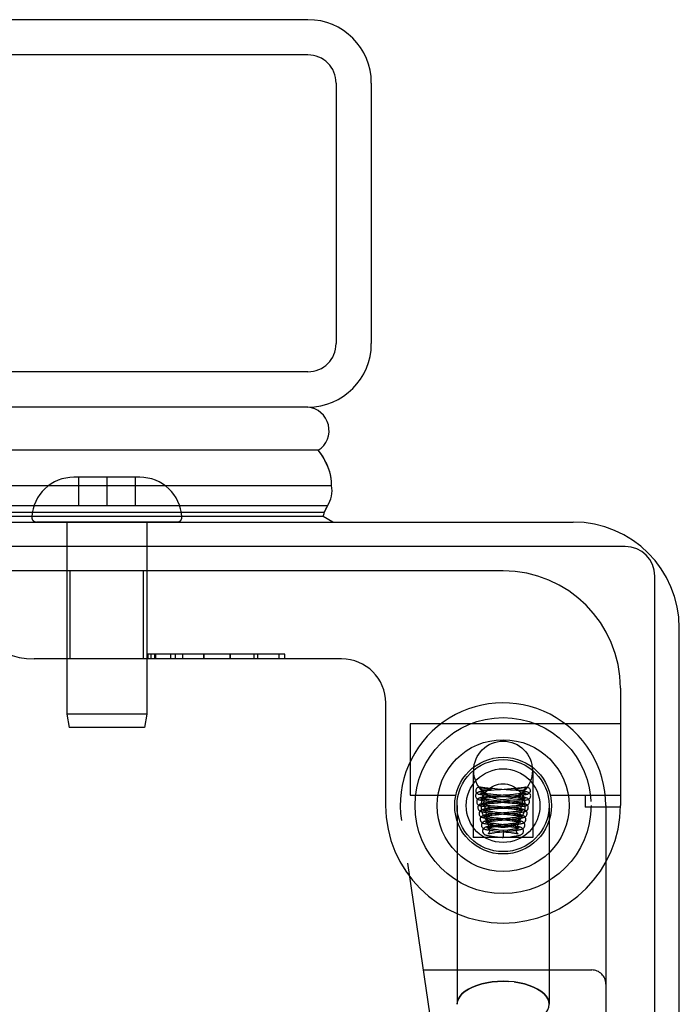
# Model space of a CAD drawing. Header units: inches. Extents: x 0 to 212, y 0 to 138.
# Tile 36 of 256: x 93.73 to 95.13, y 20.92 to 23.01. Entities that reach past the tile are written whole.
import ezdxf

# ---------------------------------------------------------------- set-up
doc = ezdxf.new("R2010")
doc.units = ezdxf.units.IN
doc.header["$LTSCALE"] = 11.6875
doc.header["$MEASUREMENT"] = 0
doc.linetypes.add('HIDDEN', pattern=[0.2, 0.1, -0.1])
doc.layers.get('0').update_dxf_attribs({"linetype": 'CONTINUOUS'})
doc.layers.add('RIGHTHAND_DOOR_ASSEMBLY', color=7, linetype='CONTINUOUS')

msp = doc.modelspace()

# ---------------------------------------------------------------- linework, layer by layer
at = {"color": 3, "linetype": 'Continuous'}
for p, q in [((93.4357, 21.944), (94.9077, 21.944)), ((95.1337, 10.17), (95.1337, 21.718))]:
    msp.add_line(p, q, dxfattribs=at)
at = {"color": 7, "linetype": 'Continuous'}
for p, q in [((95.0187, 21.892), (93.4299, 21.892)), ((95.0817, 10.059), (95.0817, 21.829))]:
    msp.add_line(p, q, dxfattribs=at)
at = {"color": 3, "linetype": 'Continuous'}
msp.add_arc((94.9077, 21.718), 0.226, 0, 90, dxfattribs=at)
at = {"color": 7, "linetype": 'Continuous'}
msp.add_arc((95.0187, 21.829), 0.063, 0, 90, dxfattribs=at)
at = {"layer": 'RIGHTHAND_DOOR_ASSEMBLY', "color": 3, "linetype": 'Continuous'}
for p, q in [((94.3429, 23.014), (65.8004, 23.014)), ((94.4779, 22.879), (94.4779, 22.324)), ((94.3429, 22.189), (65.8004, 22.189))]:
    msp.add_line(p, q, dxfattribs=at)
at = {"layer": 'RIGHTHAND_DOOR_ASSEMBLY', "color": 8, "linetype": 'HIDDEN'}
for p, q in [((94.3429, 22.939), (65.8004, 22.939)), ((94.4029, 22.879), (94.4029, 22.324)), ((94.3429, 22.264), (65.8004, 22.264)), ((93.9147, 22.0395), (93.8447, 22.0395)), ((93.8547, 22.0395), (93.8547, 21.9795)), ((93.9847, 22.0395), (93.9147, 22.0395)), ((93.9147, 22.0395), (93.9147, 21.9795)), ((93.9747, 22.0395), (93.9747, 21.9795)), ((93.8547, 21.9795), (93.9747, 21.9795)), ((94.0645, 21.944), (93.7648, 21.944)), ((93.8297, 21.944), (93.8297, 21.5348)), ((93.9997, 21.944), (93.9997, 21.5348)), ((94.7584, 21.84), (93.6322, 21.84)), ((93.8367, 21.6525), (93.8367, 21.84)), ((93.9927, 21.6525), (93.9927, 21.84)), ((94.4147, 21.6525), (93.7597, 21.6525)), ((94.294, 21.6625), (94.0019, 21.6625)), ((94.0019, 21.6625), (94.0019, 21.6525)), ((94.0022, 21.6525), (94.0022, 21.6625)), ((94.0094, 21.6525), (94.0094, 21.6625)), ((94.0166, 21.6525), (94.0166, 21.6625)), ((94.0191, 21.6525), (94.0191, 21.6625)), ((94.051, 21.6525), (94.051, 21.6625)), ((94.0605, 21.6625), (94.0605, 21.6525)), ((94.0765, 21.6525), (94.0765, 21.6625)), ((94.121, 21.6525), (94.121, 21.6625)), ((94.121, 21.6625), (94.121, 21.6525)), ((94.1772, 21.6525), (94.1772, 21.6625)), ((94.1773, 21.6625), (94.1773, 21.6525)), ((94.1774, 21.6625), (94.1774, 21.6525)), ((94.2284, 21.6525), (94.2284, 21.6625)), ((94.2356, 21.6625), (94.2356, 21.6525)), ((94.282, 21.6525), (94.282, 21.6625)), ((94.294, 21.6525), (94.294, 21.6625)), ((95.0084, 21.59), (95.0084, 21.34)), ((94.5084, 21.5587), (94.5084, 21.34)), ((93.9997, 21.5348), (93.8297, 21.5348)), ((93.8297, 21.5348), (93.8347, 21.5065)), ((93.9997, 21.5348), (93.9947, 21.5065)), ((93.9947, 21.5065), (93.8347, 21.5065)), ((95.0084, 21.514), (94.5604, 21.514)), ((94.5604, 21.514), (94.5604, 21.362)), ((94.6949, 21.4149), (94.6949, 21.272)), ((94.8219, 21.4149), (94.8219, 21.272)), ((94.7097, 21.3791), (94.7093, 21.3792)), ((94.7147, 21.372), (94.7146, 21.3727)), ((94.7159, 21.3778), (94.7177, 21.3775)), ((94.7186, 21.3727), (94.7176, 21.3727)), ((94.7177, 21.3775), (94.7204, 21.3771)), ((94.7197, 21.3727), (94.7186, 21.3727)), ((94.7207, 21.3727), (94.7197, 21.3727)), ((94.7204, 21.3771), (94.7209, 21.377)), ((94.7217, 21.3727), (94.7207, 21.3727)), ((94.7209, 21.377), (94.7241, 21.3764)), ((94.7226, 21.3727), (94.7217, 21.3727)), ((94.7235, 21.3728), (94.7226, 21.3727)), ((94.7244, 21.3728), (94.7235, 21.3728)), ((94.7241, 21.3764), (94.7252, 21.3762)), ((94.7251, 21.3728), (94.7244, 21.3728)), ((94.7259, 21.3729), (94.7251, 21.3728)), ((94.7252, 21.3762), (94.7263, 21.3761)), ((94.7265, 21.3729), (94.7259, 21.3729)), ((94.7263, 21.3761), (94.727, 21.3759)), ((94.7271, 21.3729), (94.7265, 21.3729)), ((94.727, 21.3759), (94.7276, 21.3758)), ((94.7277, 21.373), (94.7271, 21.3729)), ((94.7282, 21.373), (94.7277, 21.373)), ((94.7333, 21.3724), (94.7278, 21.3719)), ((94.7287, 21.373), (94.7282, 21.373)), ((94.7291, 21.3731), (94.7287, 21.373)), ((94.7295, 21.3731), (94.7291, 21.3731)), ((94.7298, 21.3732), (94.7295, 21.3731)), ((94.7394, 21.373), (94.7333, 21.3724)), ((94.7467, 21.3753), (94.7359, 21.3762)), ((94.753, 21.374), (94.7394, 21.373)), ((94.7745, 21.3732), (94.7467, 21.3753)), ((94.7753, 21.3757), (94.753, 21.374)), ((94.7805, 21.3727), (94.7745, 21.3732)), ((94.7828, 21.3763), (94.7753, 21.3757)), ((94.7861, 21.3722), (94.7805, 21.3727)), ((94.79, 21.377), (94.7828, 21.3763)), ((94.7874, 21.3731), (94.7877, 21.3731)), ((94.7877, 21.3731), (94.7882, 21.373)), ((94.7889, 21.3757), (94.7882, 21.3756)), ((94.7882, 21.373), (94.7886, 21.373)), ((94.7886, 21.373), (94.7891, 21.373)), ((94.7895, 21.3759), (94.7889, 21.3757)), ((94.7891, 21.373), (94.7897, 21.3729)), ((94.7902, 21.376), (94.7895, 21.3759)), ((94.7897, 21.3729), (94.7903, 21.3729)), ((94.7913, 21.3762), (94.7902, 21.376)), ((94.7903, 21.3729), (94.791, 21.3729)), ((94.791, 21.3729), (94.7917, 21.3728)), ((94.7924, 21.3764), (94.7913, 21.3762)), ((94.7945, 21.3767), (94.7924, 21.3764)), ((94.7929, 21.3728), (94.7938, 21.3727)), ((94.7938, 21.3727), (94.7947, 21.3727)), ((94.7986, 21.3774), (94.7945, 21.3767)), ((94.7947, 21.3727), (94.7957, 21.3727)), ((94.7957, 21.3727), (94.7967, 21.3727)), ((94.7967, 21.3727), (94.7977, 21.3727)), ((94.7977, 21.3727), (94.7987, 21.3727)), ((94.8004, 21.3777), (94.7986, 21.3774)), ((94.7987, 21.3727), (94.7998, 21.3727)), ((94.7998, 21.3727), (94.8008, 21.3727)), ((94.8016, 21.3779), (94.8004, 21.3777)), ((94.8028, 21.3782), (94.8016, 21.3779)), ((94.8022, 21.372), (94.8022, 21.3727)), ((94.8071, 21.3791), (94.8076, 21.3792)), ((94.5604, 21.362), (94.6578, 21.362)), ((94.7287, 21.3495), (94.7338, 21.349)), ((94.7344, 21.3599), (94.7288, 21.3594)), ((94.7307, 21.3573), (94.7353, 21.3577)), ((94.7318, 21.3616), (94.7381, 21.3611)), ((94.7373, 21.3637), (94.7325, 21.3641)), ((94.7377, 21.3512), (94.7331, 21.3517)), ((94.7338, 21.349), (94.7394, 21.3485)), ((94.7404, 21.3605), (94.7344, 21.3599)), ((94.7353, 21.3577), (94.7429, 21.3583)), ((94.7452, 21.363), (94.7373, 21.3637)), ((94.7453, 21.3505), (94.7377, 21.3512)), ((94.7381, 21.3611), (94.7687, 21.3587)), ((94.7528, 21.3615), (94.7404, 21.3605)), ((94.7499, 21.3487), (94.7405, 21.3479)), ((94.7429, 21.3583), (94.7543, 21.3592)), ((94.7725, 21.3608), (94.7452, 21.363)), ((94.7721, 21.3483), (94.7453, 21.3505)), ((94.7687, 21.3587), (94.7769, 21.3581)), ((94.7787, 21.3603), (94.7725, 21.3608)), ((94.7726, 21.3481), (94.7812, 21.3489)), ((94.7805, 21.3637), (94.773, 21.3631)), ((94.7806, 21.3514), (94.7732, 21.3507)), ((94.7759, 21.3608), (94.785, 21.3616)), ((94.7769, 21.3581), (94.7819, 21.3576)), ((94.7851, 21.3642), (94.7805, 21.3637)), ((94.7851, 21.3518), (94.7806, 21.3514)), ((94.7812, 21.3489), (94.7864, 21.3493)), ((94.7819, 21.3576), (94.7865, 21.3572)), ((94.785, 21.3616), (94.7908, 21.3621)), ((94.7892, 21.3522), (94.7851, 21.3518)), ((94.859, 21.362), (95.0084, 21.362)), ((94.9334, 21.362), (94.9334, 21.337)), ((94.6604, 21.34), (94.6604, 20.9168)), ((94.7293, 21.3445), (94.7339, 21.3449)), ((94.7316, 21.3321), (94.7357, 21.3325)), ((94.7339, 21.3449), (94.7391, 21.3454)), ((94.7404, 21.3353), (94.7346, 21.3347)), ((94.7351, 21.3365), (94.7412, 21.336)), ((94.7404, 21.3386), (94.7356, 21.339)), ((94.7357, 21.3325), (94.7403, 21.3329)), ((94.7391, 21.3454), (94.7477, 21.3461)), ((94.7394, 21.3485), (94.7684, 21.3462)), ((94.7403, 21.3329), (94.7478, 21.3336)), ((94.7483, 21.3378), (94.7404, 21.3386)), ((94.7466, 21.3359), (94.7404, 21.3353)), ((94.7412, 21.336), (94.769, 21.3336)), ((94.7478, 21.3336), (94.7706, 21.3355)), ((94.7728, 21.3356), (94.7483, 21.3378)), ((94.7684, 21.3462), (94.7776, 21.3454)), ((94.769, 21.3336), (94.7771, 21.3329)), ((94.7706, 21.3355), (94.7794, 21.3363)), ((94.7783, 21.3477), (94.7721, 21.3483)), ((94.7774, 21.3387), (94.7725, 21.3382)), ((94.7771, 21.3329), (94.7819, 21.3324)), ((94.782, 21.3391), (94.7774, 21.3387)), ((94.7776, 21.3454), (94.7831, 21.3449)), ((94.7861, 21.3396), (94.782, 21.3391)), ((94.8564, 21.34), (94.8564, 20.9168)), ((95.0084, 21.337), (94.9334, 21.337)), ((94.9772, 21.34), (94.9772, 19.6231)), ((94.7252, 20.0613), (94.542, 21.3082)), ((94.7342, 21.3197), (94.7388, 21.3202)), ((94.7361, 21.324), (94.7413, 21.3235)), ((94.7408, 21.3261), (94.7364, 21.3266)), ((94.7426, 21.3229), (94.7372, 21.3223)), ((94.7373, 21.3074), (94.7421, 21.3079)), ((94.7388, 21.3202), (94.7437, 21.3207)), ((94.7432, 21.3135), (94.7389, 21.3139)), ((94.7445, 21.3105), (94.7391, 21.3099)), ((94.7456, 21.3256), (94.7408, 21.3261)), ((94.7413, 21.3235), (94.768, 21.3211)), ((94.7418, 21.3111), (94.7667, 21.3087)), ((94.7421, 21.3079), (94.7475, 21.3084)), ((94.7511, 21.3237), (94.7426, 21.3229)), ((94.748, 21.313), (94.7432, 21.3135)), ((94.7437, 21.3207), (94.7492, 21.3212)), ((94.7528, 21.3114), (94.7445, 21.3105)), ((94.7708, 21.3233), (94.7456, 21.3256)), ((94.7475, 21.3084), (94.7721, 21.3108)), ((94.7694, 21.3108), (94.748, 21.313)), ((94.766, 21.3127), (94.7528, 21.3114)), ((94.7731, 21.3134), (94.766, 21.3127)), ((94.7667, 21.3087), (94.7725, 21.3081)), ((94.7751, 21.326), (94.7676, 21.3253)), ((94.768, 21.3211), (94.7751, 21.3205)), ((94.7721, 21.3108), (94.7779, 21.3114)), ((94.7774, 21.3139), (94.7731, 21.3134)), ((94.7796, 21.3265), (94.7751, 21.326)), ((94.7751, 21.3205), (94.7795, 21.32)), ((94.7814, 21.3143), (94.7774, 21.3139)), ((94.7779, 21.3114), (94.7832, 21.3119)), ((94.7837, 21.3269), (94.7796, 21.3265)), ((94.7818, 21.3241), (94.787, 21.3247)), ((94.7382, 21.2948), (94.742, 21.2953)), ((94.7477, 21.2983), (94.742, 21.2976)), ((94.742, 21.2953), (94.7462, 21.2957)), ((94.7437, 21.2985), (94.7669, 21.2961)), ((94.7492, 21.3004), (94.7439, 21.301)), ((94.7451, 21.2859), (94.7651, 21.2838)), ((94.7462, 21.2957), (94.753, 21.2965)), ((94.7672, 21.2985), (94.7492, 21.3004)), ((94.7685, 21.2881), (94.7584, 21.2869)), ((94.7584, 21.2869), (94.7584, 21.272)), ((94.7727, 21.301), (94.7649, 21.3001)), ((94.7669, 21.2961), (94.7719, 21.2956)), ((94.7681, 21.298), (94.776, 21.2988)), ((94.7728, 21.2886), (94.7685, 21.2881)), ((94.7721, 21.286), (94.7775, 21.2866)), ((94.7773, 21.3015), (94.7727, 21.301)), ((94.7768, 21.2891), (94.7728, 21.2886)), ((94.776, 21.2988), (94.781, 21.2993)), ((94.8219, 21.272), (94.6949, 21.272)), ((94.7418, 21.2826), (94.7462, 21.2832)), ((94.7462, 21.2832), (94.7509, 21.2837)), ((94.7563, 21.2722), (94.7584, 21.272)), ((94.7584, 21.272), (94.7678, 21.2731)), ((94.7651, 21.2838), (94.7702, 21.2832)), ((94.7678, 21.2731), (94.7741, 21.2738)), ((94.5888, 20.99), (94.9472, 20.99)), ((94.7584, 20.9658), (94.7702, 20.9655))]:
    msp.add_line(p, q, dxfattribs=at)
at = {"layer": 'RIGHTHAND_DOOR_ASSEMBLY', "color": 7, "linetype": 'Continuous'}
for p, q in [((94.3649, 22.0969), (80.0737, 22.0969)), ((80.0737, 22.0217), (94.3933, 22.0217)), ((94.3844, 21.9783), (80.0737, 21.9783)), ((94.3826, 21.9744), (94.3844, 21.9783)), ((94.3776, 21.9646), (80.0737, 21.9646)), ((94.3776, 21.9646), (94.3794, 21.968)), ((94.3794, 21.968), (94.3812, 21.9714)), ((94.3812, 21.9714), (94.3826, 21.9744)), ((94.3752, 21.9559), (80.0737, 21.9559)), ((94.396, 21.9439), (94.3752, 21.9559))]:
    msp.add_line(p, q, dxfattribs=at)
msp.add_lwpolyline([(94.3933, 22.0217), (94.393, 22.0295), (94.3921, 22.0373), (94.3907, 22.045), (94.3886, 22.0527), (94.3861, 22.0603), (94.3829, 22.0679), (94.3792, 22.0753), (94.375, 22.0826), (94.3702, 22.0898), (94.3649, 22.0969)], dxfattribs=at)
at = {"layer": 'RIGHTHAND_DOOR_ASSEMBLY', "color": 8, "linetype": 'HIDDEN'}
for points in [[(94.7278, 21.3719), (94.7252, 21.3717), (94.7228, 21.3714), (94.7205, 21.3712), (94.7184, 21.371), (94.7165, 21.3707), (94.7147, 21.3705), (94.713, 21.3702), (94.7115, 21.37), (94.7101, 21.3697), (94.7089, 21.3695), (94.7077, 21.3692), (94.7067, 21.3689), (94.7057, 21.3686), (94.7046, 21.3682), (94.7035, 21.3676), (94.7024, 21.3667), (94.7013, 21.3655), (94.7004, 21.364), (94.6998, 21.3623), (94.6997, 21.3608)], [(94.7093, 21.3792), (94.7081, 21.3794), (94.7064, 21.3793), (94.7048, 21.3789), (94.7034, 21.378), (94.7021, 21.3768), (94.7012, 21.3754), (94.7006, 21.3738), (94.7004, 21.372)], [(94.7004, 21.372), (94.7007, 21.37), (94.7014, 21.3682), (94.7025, 21.3667), (94.704, 21.3655), (94.7057, 21.3647), (94.706, 21.3647)], [(94.706, 21.3647), (94.7075, 21.3645), (94.7094, 21.3647), (94.7111, 21.3655), (94.7126, 21.3667), (94.7137, 21.3682), (94.7144, 21.37), (94.7147, 21.372)], [(94.7359, 21.3762), (94.729, 21.3768), (94.7257, 21.3771), (94.7226, 21.3774), (94.7196, 21.3777), (94.7169, 21.378), (94.7143, 21.3784), (94.7121, 21.3787), (94.7103, 21.379), (94.7093, 21.3792)], [(94.7097, 21.3791), (94.7103, 21.3789), (94.7109, 21.3788), (94.7115, 21.3787), (94.7122, 21.3785), (94.7128, 21.3784), (94.7134, 21.3783), (94.714, 21.3782), (94.7146, 21.3781), (94.7159, 21.3778)], [(94.7097, 21.3791), (94.7109, 21.3774), (94.7121, 21.3758), (94.7133, 21.3742), (94.7146, 21.3727)], [(94.7176, 21.3727), (94.7166, 21.3727), (94.7161, 21.3727), (94.7156, 21.3727), (94.7151, 21.3727), (94.7146, 21.3727)], [(94.7276, 21.3758), (94.7283, 21.3757), (94.7286, 21.3756), (94.7289, 21.3755), (94.7292, 21.3755), (94.7295, 21.3754), (94.7298, 21.3753), (94.7301, 21.3753), (94.7304, 21.3752), (94.7307, 21.3751), (94.731, 21.3751), (94.7312, 21.375), (94.7315, 21.3749), (94.7317, 21.3748), (94.732, 21.3748), (94.7322, 21.3747), (94.7324, 21.3746), (94.7326, 21.3745), (94.7328, 21.3744), (94.733, 21.3743), (94.7331, 21.3741), (94.7331, 21.374), (94.733, 21.3739), (94.7328, 21.3738), (94.7327, 21.3737), (94.7325, 21.3736), (94.7324, 21.3736), (94.7322, 21.3735), (94.732, 21.3735), (94.7319, 21.3735), (94.7317, 21.3734), (94.7316, 21.3734), (94.7315, 21.3734), (94.7313, 21.3734), (94.7312, 21.3733), (94.731, 21.3733), (94.7309, 21.3733), (94.7308, 21.3733), (94.7306, 21.3732), (94.7305, 21.3732), (94.7303, 21.3732), (94.7301, 21.3732), (94.73, 21.3732), (94.7298, 21.3732)], [(94.7882, 21.3756), (94.7879, 21.3755), (94.7876, 21.3755), (94.7873, 21.3754), (94.787, 21.3753), (94.7867, 21.3753), (94.7864, 21.3752), (94.7861, 21.3751), (94.7859, 21.3751), (94.7856, 21.375), (94.7853, 21.3749), (94.7851, 21.3748), (94.7849, 21.3748), (94.7846, 21.3747), (94.7844, 21.3746), (94.7842, 21.3745), (94.784, 21.3744), (94.7838, 21.3743), (94.7838, 21.3741), (94.7838, 21.374), (94.7839, 21.3739), (94.784, 21.3738), (94.7842, 21.3737), (94.7843, 21.3736), (94.7845, 21.3736), (94.7846, 21.3735), (94.7848, 21.3735), (94.7849, 21.3735), (94.7851, 21.3734), (94.7852, 21.3734), (94.7854, 21.3734), (94.7855, 21.3734), (94.7857, 21.3733), (94.7858, 21.3733), (94.7859, 21.3733), (94.7861, 21.3733), (94.7862, 21.3732), (94.7864, 21.3732), (94.7865, 21.3732), (94.7867, 21.3732), (94.7868, 21.3732), (94.787, 21.3732), (94.7874, 21.3731)], [(94.8172, 21.3608), (94.817, 21.3622), (94.8165, 21.3639), (94.8156, 21.3654), (94.8145, 21.3667), (94.8134, 21.3675), (94.8123, 21.3681), (94.8113, 21.3685), (94.8103, 21.3689), (94.8093, 21.3692), (94.8083, 21.3694), (94.8071, 21.3697), (94.8059, 21.3699), (94.8045, 21.3701), (94.803, 21.3704), (94.8014, 21.3706), (94.7996, 21.3708), (94.7977, 21.371), (94.7957, 21.3713), (94.7935, 21.3715), (94.7912, 21.3717), (94.7861, 21.3722)], [(94.8076, 21.3792), (94.8065, 21.379), (94.8046, 21.3787), (94.8023, 21.3783), (94.7996, 21.378), (94.7966, 21.3776), (94.7934, 21.3773), (94.79, 21.377)], [(94.7917, 21.3728), (94.7921, 21.3728), (94.7929, 21.3728)], [(94.8008, 21.3727), (94.8013, 21.3727), (94.8017, 21.3727), (94.8022, 21.3727)], [(94.8071, 21.3791), (94.8059, 21.3774), (94.8047, 21.3758), (94.8035, 21.3742), (94.8022, 21.3727)], [(94.8109, 21.3647), (94.8093, 21.3645), (94.8075, 21.3647), (94.8057, 21.3655), (94.8043, 21.3667), (94.8031, 21.3682), (94.8025, 21.37), (94.8022, 21.372)], [(94.8071, 21.3791), (94.8065, 21.3789), (94.8059, 21.3788), (94.8053, 21.3787), (94.8047, 21.3785), (94.8041, 21.3784), (94.8034, 21.3783), (94.8028, 21.3782)], [(94.8076, 21.3792), (94.8088, 21.3794), (94.8104, 21.3793), (94.812, 21.3789), (94.8135, 21.378), (94.8147, 21.3768), (94.8156, 21.3754), (94.8162, 21.3738), (94.8164, 21.372)], [(94.8164, 21.372), (94.8161, 21.37), (94.8155, 21.3682), (94.8143, 21.3667), (94.8129, 21.3655), (94.8111, 21.3647), (94.8109, 21.3647)], [(94.6997, 21.3608), (94.6997, 21.3598), (94.7002, 21.3579), (94.7011, 21.3563), (94.7022, 21.355), (94.7033, 21.3542), (94.7043, 21.3535), (94.7052, 21.3531), (94.7062, 21.3528), (94.7071, 21.3525), (94.7082, 21.3522), (94.7093, 21.352), (94.7105, 21.3517), (94.7118, 21.3515), (94.7132, 21.3513), (94.7147, 21.3511), (94.7163, 21.3508), (94.7181, 21.3506), (94.7199, 21.3504), (94.7219, 21.3502), (94.7241, 21.3499), (94.7287, 21.3495)], [(94.7288, 21.3594), (94.7262, 21.3591), (94.7238, 21.3589), (94.7215, 21.3586), (94.7194, 21.3583), (94.7175, 21.3581), (94.7157, 21.3578), (94.7141, 21.3576), (94.7127, 21.3573), (94.7114, 21.357), (94.7103, 21.3568), (94.7092, 21.3565), (94.7081, 21.3561), (94.7071, 21.3557), (94.706, 21.3551), (94.7049, 21.3542), (94.7038, 21.353), (94.7029, 21.3515), (94.7023, 21.3497), (94.7022, 21.3483)], [(94.706, 21.3647), (94.7066, 21.3645), (94.7085, 21.3642), (94.7105, 21.3639), (94.7126, 21.3635), (94.715, 21.3632), (94.7175, 21.363), (94.7202, 21.3627), (94.7229, 21.3624), (94.7258, 21.3621), (94.7318, 21.3616)], [(94.7113, 21.3668), (94.7111, 21.3669), (94.711, 21.3669), (94.7111, 21.3669), (94.7114, 21.3667), (94.7119, 21.3663), (94.7127, 21.3656), (94.7135, 21.3646), (94.7142, 21.3632), (94.7146, 21.3616), (94.7147, 21.3608)], [(94.7147, 21.3608), (94.7145, 21.3595), (94.7141, 21.358), (94.7133, 21.3567), (94.7125, 21.3557), (94.7118, 21.3551), (94.7112, 21.3548), (94.711, 21.3546), (94.711, 21.3546)], [(94.711, 21.3546), (94.711, 21.3547), (94.7112, 21.3547), (94.7116, 21.3548), (94.7122, 21.3549), (94.7129, 21.3551), (94.7137, 21.3552), (94.7146, 21.3554), (94.7157, 21.3556), (94.7169, 21.3557), (94.7182, 21.3559), (94.7197, 21.3561), (94.7212, 21.3563), (94.7229, 21.3565), (94.7247, 21.3567)], [(94.7325, 21.3641), (94.7281, 21.3645), (94.7261, 21.3647), (94.7242, 21.3649), (94.7224, 21.3651), (94.7207, 21.3653), (94.7191, 21.3655), (94.7177, 21.3657), (94.7164, 21.3659), (94.7152, 21.366), (94.7142, 21.3662), (94.7133, 21.3664), (94.7125, 21.3665), (94.7119, 21.3667), (94.7114, 21.3668), (94.7113, 21.3668)], [(94.7139, 21.3543), (94.7137, 21.3543), (94.7136, 21.3544), (94.7136, 21.3543), (94.7139, 21.3542), (94.7145, 21.3538), (94.7152, 21.3531), (94.7161, 21.352), (94.7167, 21.3506), (94.7171, 21.3491), (94.7172, 21.3483)], [(94.7331, 21.3517), (94.7289, 21.3521), (94.7269, 21.3523), (94.7251, 21.3525), (94.7234, 21.3527), (94.7218, 21.3529), (94.7204, 21.3531), (94.7191, 21.3533), (94.7179, 21.3535), (94.7168, 21.3536), (94.7159, 21.3538), (94.7151, 21.354), (94.7145, 21.3541), (94.714, 21.3542), (94.7139, 21.3543)], [(94.7247, 21.3567), (94.7286, 21.3571), (94.7307, 21.3573)], [(94.7732, 21.3507), (94.7592, 21.3495), (94.7499, 21.3487)], [(94.773, 21.3631), (94.7588, 21.362), (94.7528, 21.3615)], [(94.7543, 21.3592), (94.7603, 21.3596), (94.7759, 21.3608)], [(94.8147, 21.3483), (94.8145, 21.3497), (94.814, 21.3515), (94.813, 21.353), (94.8119, 21.3542), (94.8108, 21.3551), (94.8097, 21.3557), (94.8087, 21.3561), (94.8077, 21.3565), (94.8066, 21.3568), (94.8055, 21.357), (94.8043, 21.3573), (94.803, 21.3575), (94.8016, 21.3577), (94.8, 21.358), (94.7983, 21.3582), (94.7964, 21.3585), (94.7943, 21.3587), (94.7921, 21.359), (94.7897, 21.3592), (94.7872, 21.3595), (94.7845, 21.3597), (94.7787, 21.3603)], [(94.7912, 21.3648), (94.7872, 21.3644), (94.7851, 21.3642)], [(94.7864, 21.3493), (94.7888, 21.3495), (94.7933, 21.35)], [(94.7865, 21.3572), (94.7908, 21.3568), (94.7927, 21.3566), (94.7945, 21.3564), (94.7962, 21.3562), (94.7978, 21.356), (94.7993, 21.3558), (94.8006, 21.3556), (94.8018, 21.3555), (94.8029, 21.3553), (94.8038, 21.3551), (94.8046, 21.355), (94.8052, 21.3548), (94.8054, 21.3548)], [(94.8033, 21.3544), (94.8033, 21.3544), (94.8031, 21.3543), (94.8027, 21.3542), (94.8022, 21.3541), (94.8015, 21.3539), (94.8007, 21.3538), (94.7997, 21.3536), (94.7985, 21.3534), (94.7973, 21.3532), (94.7959, 21.353), (94.7944, 21.3528), (94.7928, 21.3526), (94.791, 21.3524), (94.7892, 21.3522)], [(94.7908, 21.3621), (94.7935, 21.3624), (94.7962, 21.3626), (94.7987, 21.3629), (94.8011, 21.3632), (94.8033, 21.3634), (94.8054, 21.3637), (94.8073, 21.364), (94.809, 21.3643), (94.8106, 21.3646), (94.8109, 21.3647)], [(94.8058, 21.3669), (94.8058, 21.3669), (94.8057, 21.3669), (94.8054, 21.3668), (94.8049, 21.3667), (94.8043, 21.3665), (94.8036, 21.3664), (94.8027, 21.3662), (94.8017, 21.3661), (94.8005, 21.3659), (94.7993, 21.3657), (94.7979, 21.3655), (94.7964, 21.3653), (94.7948, 21.3651), (94.7931, 21.365), (94.7912, 21.3648)], [(94.7933, 21.35), (94.7954, 21.3502), (94.7973, 21.3504), (94.7992, 21.3507), (94.8009, 21.3509), (94.8024, 21.3511), (94.8039, 21.3513), (94.8053, 21.3515), (94.8065, 21.3518), (94.8077, 21.352), (94.8088, 21.3522), (94.8098, 21.3525), (94.8108, 21.3528), (94.8117, 21.3531), (94.8126, 21.3536), (94.8137, 21.3542), (94.8148, 21.3551), (94.8158, 21.3564), (94.8167, 21.358), (94.8171, 21.3598), (94.8172, 21.3608)], [(94.7997, 21.3483), (94.7997, 21.3492), (94.8001, 21.3508), (94.8008, 21.3521), (94.8017, 21.3532), (94.8024, 21.3538), (94.803, 21.3542), (94.8032, 21.3543), (94.8033, 21.3544)], [(94.8022, 21.3608), (94.8022, 21.3616), (94.8026, 21.3632), (94.8033, 21.3646), (94.8041, 21.3656), (94.8049, 21.3663), (94.8055, 21.3667), (94.8058, 21.3669), (94.8058, 21.3669)], [(94.8054, 21.3548), (94.8056, 21.3547), (94.8058, 21.3547), (94.8058, 21.3546), (94.8056, 21.3548), (94.8051, 21.3551), (94.8044, 21.3557), (94.8035, 21.3567), (94.8028, 21.358), (94.8023, 21.3595), (94.8022, 21.3608)], [(94.7022, 21.3483), (94.7022, 21.3474), (94.7027, 21.3456), (94.7035, 21.3439), (94.7046, 21.3426), (94.7057, 21.3417), (94.7067, 21.3411), (94.7077, 21.3406), (94.7087, 21.3402), (94.7097, 21.3399), (94.7108, 21.3396), (94.712, 21.3394), (94.7133, 21.3391), (94.7147, 21.3389), (94.7163, 21.3386), (94.718, 21.3384), (94.7199, 21.3381), (94.722, 21.3379), (94.7243, 21.3376), (94.7268, 21.3373), (94.7294, 21.3371), (94.7351, 21.3365)], [(94.7316, 21.347), (94.7288, 21.3467), (94.7262, 21.3465), (94.7239, 21.3462), (94.7216, 21.3459), (94.7196, 21.3456), (94.7178, 21.3453), (94.7162, 21.345), (94.7147, 21.3448), (94.7134, 21.3445), (94.7122, 21.3442), (94.7111, 21.3438), (94.71, 21.3434), (94.7089, 21.3428), (94.7077, 21.342), (94.7065, 21.3408), (94.7055, 21.3393), (94.7049, 21.3375), (94.7047, 21.3358)], [(94.7047, 21.3358), (94.7047, 21.3348), (94.7052, 21.333), (94.706, 21.3314), (94.7071, 21.3301), (94.7082, 21.3292), (94.7092, 21.3285), (94.7102, 21.3281), (94.7112, 21.3277), (94.7122, 21.3274), (94.7133, 21.3271), (94.7145, 21.3268), (94.7158, 21.3266), (94.7173, 21.3263), (94.7189, 21.3261), (94.7206, 21.3258), (94.7224, 21.3256), (94.7244, 21.3253), (94.7266, 21.325), (94.7288, 21.3248), (94.7311, 21.3245), (94.7361, 21.324)], [(94.7346, 21.3347), (94.7319, 21.3344), (94.7293, 21.3341), (94.7268, 21.3338), (94.7246, 21.3335), (94.7225, 21.3332), (94.7206, 21.3329), (94.7189, 21.3326), (94.7174, 21.3323), (94.716, 21.332), (94.7148, 21.3317), (94.7136, 21.3313), (94.7125, 21.3309), (94.7113, 21.3303), (94.7102, 21.3295), (94.709, 21.3283), (94.708, 21.3268), (94.7074, 21.325), (94.7072, 21.3233)], [(94.7172, 21.3483), (94.717, 21.347), (94.7166, 21.3455), (94.7158, 21.3442), (94.715, 21.3432), (94.7143, 21.3426), (94.7138, 21.3423), (94.7135, 21.3422), (94.7135, 21.3422)], [(94.7135, 21.3422), (94.7136, 21.3422), (94.7138, 21.3423), (94.7143, 21.3424), (94.7149, 21.3425), (94.7157, 21.3427), (94.7166, 21.3429), (94.7177, 21.3431), (94.7189, 21.3432), (94.7203, 21.3434), (94.7218, 21.3436), (94.7235, 21.3438), (94.7253, 21.344), (94.7272, 21.3443), (94.7293, 21.3445)], [(94.7166, 21.3417), (94.7163, 21.3417), (94.7161, 21.3418), (94.7161, 21.3418), (94.7164, 21.3417), (94.7169, 21.3413), (94.7177, 21.3407), (94.7185, 21.3396), (94.7192, 21.3383), (94.7196, 21.3367), (94.7197, 21.3358)], [(94.7197, 21.3358), (94.7195, 21.3345), (94.7191, 21.333), (94.7183, 21.3317), (94.7175, 21.3307), (94.7168, 21.3302), (94.7163, 21.3298), (94.7161, 21.3297), (94.7161, 21.3298)], [(94.7161, 21.3298), (94.7162, 21.3298), (94.7164, 21.3298), (94.7169, 21.33), (94.7175, 21.3301), (94.7183, 21.3303), (94.7193, 21.3305), (94.7204, 21.3306), (94.7216, 21.3308), (94.723, 21.331), (94.7245, 21.3312), (94.7261, 21.3314), (94.7278, 21.3316), (94.7296, 21.3319), (94.7316, 21.3321)], [(94.7356, 21.339), (94.7313, 21.3395), (94.7293, 21.3397), (94.7274, 21.3399), (94.7256, 21.3402), (94.724, 21.3404), (94.7225, 21.3406), (94.7212, 21.3408), (94.72, 21.341), (94.719, 21.3412), (94.7181, 21.3413), (94.7173, 21.3415), (94.7168, 21.3416), (94.7166, 21.3417)], [(94.719, 21.3292), (94.7188, 21.3292), (94.7187, 21.3293), (94.7187, 21.3292), (94.719, 21.3291), (94.7195, 21.3287), (94.7203, 21.3281), (94.7211, 21.327), (94.7217, 21.3257), (94.7221, 21.3241), (94.7222, 21.3233)], [(94.7364, 21.3266), (94.7324, 21.327), (94.7306, 21.3273), (94.7289, 21.3275), (94.7273, 21.3277), (94.7258, 21.3279), (94.7244, 21.3281), (94.7232, 21.3283), (94.7221, 21.3285), (94.7212, 21.3287), (94.7203, 21.3288), (94.7197, 21.329), (94.7192, 21.3291), (94.719, 21.3292)], [(94.7405, 21.3479), (94.7374, 21.3476), (94.7316, 21.347)], [(94.7725, 21.3382), (94.7587, 21.337), (94.7466, 21.3359)], [(94.7477, 21.3461), (94.7602, 21.3471), (94.7726, 21.3481)], [(94.8097, 21.3233), (94.8095, 21.3248), (94.8089, 21.3266), (94.8079, 21.3282), (94.8068, 21.3294), (94.8056, 21.3302), (94.8045, 21.3308), (94.8034, 21.3313), (94.8023, 21.3316), (94.8012, 21.3319), (94.7999, 21.3322), (94.7985, 21.3325), (94.797, 21.3328), (94.7954, 21.3331), (94.7936, 21.3333), (94.7916, 21.3336), (94.7894, 21.3339), (94.787, 21.3342), (94.7845, 21.3345), (94.7818, 21.3347), (94.7789, 21.335), (94.7728, 21.3356)], [(94.8122, 21.3358), (94.812, 21.3372), (94.8115, 21.3389), (94.8106, 21.3405), (94.8095, 21.3417), (94.8083, 21.3426), (94.8072, 21.3432), (94.8062, 21.3436), (94.8051, 21.344), (94.8041, 21.3443), (94.8029, 21.3446), (94.8017, 21.3448), (94.8003, 21.3451), (94.7989, 21.3453), (94.7972, 21.3456), (94.7954, 21.3458), (94.7935, 21.3461), (94.7913, 21.3464), (94.7891, 21.3466), (94.7866, 21.3469), (94.784, 21.3472), (94.7783, 21.3477)], [(94.7794, 21.3363), (94.7822, 21.3366), (94.7876, 21.3371)], [(94.7819, 21.3324), (94.7863, 21.3319), (94.7883, 21.3317), (94.7902, 21.3315), (94.7919, 21.3313), (94.7936, 21.3311), (94.795, 21.3309), (94.7963, 21.3307), (94.7975, 21.3305), (94.7985, 21.3303), (94.7993, 21.3301), (94.8, 21.33), (94.8002, 21.3299)], [(94.7831, 21.3449), (94.788, 21.3444), (94.7901, 21.3442), (94.7922, 21.344), (94.794, 21.3438), (94.7957, 21.3435), (94.7972, 21.3433), (94.7986, 21.3431), (94.7998, 21.3429), (94.8008, 21.3428), (94.8017, 21.3426), (94.8024, 21.3424), (94.8026, 21.3424)], [(94.7981, 21.3293), (94.7981, 21.3293), (94.7979, 21.3292), (94.7976, 21.3291), (94.797, 21.3289), (94.7963, 21.3288), (94.7954, 21.3286), (94.7944, 21.3284), (94.7932, 21.3282), (94.7919, 21.328), (94.7905, 21.3278), (94.789, 21.3276), (94.7873, 21.3274), (94.7856, 21.3272), (94.7837, 21.3269)], [(94.8007, 21.3418), (94.8007, 21.3418), (94.8005, 21.3418), (94.8001, 21.3416), (94.7996, 21.3415), (94.7989, 21.3413), (94.798, 21.3412), (94.797, 21.341), (94.7958, 21.3408), (94.7945, 21.3406), (94.7931, 21.3404), (94.7915, 21.3402), (94.7898, 21.34), (94.788, 21.3398), (94.7861, 21.3396)], [(94.787, 21.3247), (94.7894, 21.3249), (94.7917, 21.3252), (94.7938, 21.3255), (94.7957, 21.3257), (94.7975, 21.326), (94.7991, 21.3262), (94.8006, 21.3265), (94.802, 21.3268), (94.8032, 21.327), (94.8044, 21.3273), (94.8055, 21.3277), (94.8064, 21.328), (94.8074, 21.3285), (94.8085, 21.3291), (94.8096, 21.33), (94.8107, 21.3313), (94.8116, 21.3329), (94.8121, 21.3347), (94.8122, 21.3358)], [(94.7876, 21.3371), (94.7901, 21.3373), (94.7924, 21.3376), (94.7946, 21.3378), (94.7967, 21.3381), (94.7986, 21.3384), (94.8004, 21.3386), (94.802, 21.3389), (94.8034, 21.3391), (94.8047, 21.3394), (94.8059, 21.3396), (94.807, 21.3399), (94.8081, 21.3402), (94.8091, 21.3406), (94.8101, 21.341), (94.8111, 21.3417), (94.8122, 21.3426), (94.8133, 21.3439), (94.8141, 21.3455), (94.8146, 21.3473), (94.8147, 21.3483)], [(94.7947, 21.3233), (94.7947, 21.3242), (94.7951, 21.3257), (94.7958, 21.3271), (94.7966, 21.3281), (94.7973, 21.3288), (94.7979, 21.3291), (94.7981, 21.3292), (94.7981, 21.3293)], [(94.7972, 21.3358), (94.7972, 21.3366), (94.7976, 21.3382), (94.7983, 21.3395), (94.7991, 21.3406), (94.7998, 21.3413), (94.8004, 21.3417), (94.8007, 21.3418), (94.8007, 21.3418)], [(94.8002, 21.3299), (94.8005, 21.3298), (94.8007, 21.3298), (94.8007, 21.3297), (94.8005, 21.3299), (94.8, 21.3302), (94.7993, 21.3308), (94.7985, 21.3317), (94.7978, 21.333), (94.7973, 21.3345), (94.7972, 21.3358)], [(94.8026, 21.3424), (94.8029, 21.3423), (94.8032, 21.3422), (94.8033, 21.3422), (94.8031, 21.3423), (94.8026, 21.3426), (94.8019, 21.3432), (94.8011, 21.3441), (94.8003, 21.3454), (94.7998, 21.3469), (94.7997, 21.3483)], [(94.7072, 21.3233), (94.7072, 21.3224), (94.7077, 21.3206), (94.7085, 21.3189), (94.7096, 21.3176), (94.7106, 21.3167), (94.7117, 21.316), (94.7127, 21.3156), (94.7136, 21.3152), (94.7147, 21.3149), (94.7158, 21.3146), (94.717, 21.3143), (94.7183, 21.314), (94.7198, 21.3138), (94.7213, 21.3135), (94.723, 21.3132), (94.7248, 21.313), (94.7268, 21.3127), (94.7289, 21.3125), (94.7312, 21.3122), (94.7336, 21.3119), (94.7362, 21.3116), (94.7418, 21.3111)], [(94.7372, 21.3223), (94.7347, 21.3221), (94.7323, 21.3218), (94.73, 21.3215), (94.7278, 21.3212), (94.7259, 21.3209), (94.724, 21.3206), (94.7223, 21.3204), (94.7208, 21.3201), (94.7194, 21.3198), (94.7181, 21.3195), (94.717, 21.3192), (94.7159, 21.3188), (94.7149, 21.3184), (94.7139, 21.3178), (94.7128, 21.3171), (94.7116, 21.3159), (94.7106, 21.3144), (94.7099, 21.3126), (94.7097, 21.3108)], [(94.7097, 21.3108), (94.7097, 21.3099), (94.7101, 21.3081), (94.711, 21.3065), (94.712, 21.3052), (94.7132, 21.3042), (94.7143, 21.3035), (94.7154, 21.3029), (94.7165, 21.3025), (94.7177, 21.3022), (94.7189, 21.3019), (94.7203, 21.3016), (94.7218, 21.3013), (94.7235, 21.301), (94.7254, 21.3007), (94.7275, 21.3004), (94.7298, 21.3001), (94.7323, 21.2998), (94.735, 21.2994), (94.7378, 21.2991), (94.7437, 21.2985)], [(94.7391, 21.3099), (94.7365, 21.3096), (94.7341, 21.3093), (94.7318, 21.309), (94.7296, 21.3087), (94.7276, 21.3084), (94.7258, 21.3081), (94.724, 21.3078), (94.7225, 21.3075), (94.7211, 21.3071), (94.7198, 21.3068), (94.7186, 21.3064), (94.7175, 21.306), (94.7164, 21.3054), (94.7152, 21.3046), (94.714, 21.3033), (94.713, 21.3017), (94.7123, 21.2998), (94.7122, 21.2983)], [(94.7222, 21.3233), (94.722, 21.322), (94.7215, 21.3205), (94.7208, 21.3192), (94.72, 21.3182), (94.7193, 21.3177), (94.7188, 21.3174), (94.7186, 21.3173), (94.7187, 21.3173)], [(94.7187, 21.3173), (94.7188, 21.3173), (94.7191, 21.3174), (94.7197, 21.3176), (94.7204, 21.3178), (94.7214, 21.3179), (94.7225, 21.3181), (94.7237, 21.3184), (94.7251, 21.3186), (94.7267, 21.3188), (94.7284, 21.319), (94.7302, 21.3192), (94.7321, 21.3195), (94.7342, 21.3197)], [(94.7247, 21.3108), (94.7245, 21.3096), (94.7241, 21.3081), (94.7234, 21.3069), (94.7226, 21.3059), (94.7219, 21.3053), (94.7214, 21.305), (94.7212, 21.3049), (94.7213, 21.3049)], [(94.7216, 21.3166), (94.7214, 21.3166), (94.7213, 21.3167), (94.7213, 21.3167), (94.7215, 21.3166), (94.722, 21.3162), (94.7227, 21.3156), (94.7235, 21.3146), (94.7242, 21.3133), (94.7246, 21.3117), (94.7247, 21.3108)], [(94.7213, 21.3049), (94.7213, 21.3049), (94.7216, 21.305), (94.7222, 21.3051), (94.7229, 21.3053), (94.7239, 21.3055), (94.725, 21.3057), (94.7263, 21.3059), (94.7277, 21.3062), (94.7293, 21.3064), (94.7311, 21.3066), (94.733, 21.3069), (94.7351, 21.3071), (94.7373, 21.3074)], [(94.7389, 21.3139), (94.735, 21.3144), (94.7332, 21.3146), (94.7315, 21.3149), (94.7299, 21.3151), (94.7284, 21.3153), (94.7271, 21.3155), (94.7258, 21.3157), (94.7247, 21.3159), (94.7238, 21.3161), (94.723, 21.3162), (94.7223, 21.3164), (94.7218, 21.3165), (94.7216, 21.3166)], [(94.7492, 21.3212), (94.761, 21.3222), (94.7732, 21.3233)], [(94.7676, 21.3253), (94.7596, 21.3245), (94.7511, 21.3237)], [(94.8047, 21.2983), (94.8045, 21.2998), (94.8039, 21.3016), (94.803, 21.3032), (94.8018, 21.3044), (94.8006, 21.3053), (94.7994, 21.3059), (94.7983, 21.3064), (94.7971, 21.3068), (94.7958, 21.3071), (94.7944, 21.3075), (94.7928, 21.3078), (94.7911, 21.3081), (94.7892, 21.3084), (94.7872, 21.3087), (94.785, 21.309), (94.7826, 21.3093), (94.7802, 21.3096), (94.7776, 21.3099), (94.7749, 21.3102), (94.7694, 21.3108)], [(94.8072, 21.3108), (94.807, 21.3122), (94.8065, 21.314), (94.8055, 21.3155), (94.8044, 21.3168), (94.8033, 21.3177), (94.8021, 21.3183), (94.801, 21.3188), (94.7999, 21.3191), (94.7987, 21.3195), (94.7974, 21.3198), (94.796, 21.3201), (94.7945, 21.3204), (94.7928, 21.3207), (94.7909, 21.3209), (94.7889, 21.3212), (94.7867, 21.3215), (94.7844, 21.3218), (94.7819, 21.3221), (94.7793, 21.3224), (94.7765, 21.3227), (94.7708, 21.3233)], [(94.7725, 21.3081), (94.7776, 21.3076), (94.7799, 21.3073), (94.7821, 21.3071), (94.7841, 21.3068), (94.786, 21.3066), (94.7877, 21.3064), (94.7893, 21.3061), (94.7907, 21.3059), (94.7919, 21.3057), (94.793, 21.3055), (94.7939, 21.3053), (94.7946, 21.3051), (94.7949, 21.3051)], [(94.7732, 21.3233), (94.7761, 21.3236), (94.7818, 21.3241)], [(94.7795, 21.32), (94.7835, 21.3196), (94.7853, 21.3194), (94.7871, 21.3192), (94.7887, 21.319), (94.7903, 21.3188), (94.7917, 21.3186), (94.793, 21.3184), (94.7942, 21.3182), (94.7952, 21.318), (94.7961, 21.3178), (94.7969, 21.3177), (94.7975, 21.3175), (94.7976, 21.3175)], [(94.781, 21.2993), (94.7835, 21.2996), (94.7858, 21.2999), (94.788, 21.3002), (94.79, 21.3005), (94.7919, 21.3008), (94.7937, 21.3011), (94.7953, 21.3013), (94.7968, 21.3016), (94.7981, 21.3019), (94.7993, 21.3023), (94.8004, 21.3026), (94.8015, 21.303), (94.8025, 21.3035), (94.8036, 21.3041), (94.8047, 21.3051), (94.8058, 21.3064), (94.8067, 21.308), (94.8071, 21.3099), (94.8072, 21.3108)], [(94.7956, 21.3167), (94.7956, 21.3167), (94.7954, 21.3166), (94.795, 21.3165), (94.7944, 21.3164), (94.7937, 21.3162), (94.7928, 21.316), (94.7918, 21.3158), (94.7907, 21.3156), (94.7894, 21.3154), (94.788, 21.3152), (94.7865, 21.315), (94.7849, 21.3148), (94.7832, 21.3146), (94.7814, 21.3143)], [(94.7832, 21.3119), (94.7856, 21.3122), (94.7879, 21.3125), (94.79, 21.3127), (94.792, 21.313), (94.7938, 21.3132), (94.7955, 21.3135), (94.7971, 21.3138), (94.7985, 21.314), (94.7998, 21.3143), (94.801, 21.3146), (94.8022, 21.3149), (94.8032, 21.3152), (94.8042, 21.3156), (94.8051, 21.316), (94.8062, 21.3167), (94.8073, 21.3176), (94.8083, 21.3189), (94.8092, 21.3206), (94.8096, 21.3224), (94.8097, 21.3233)], [(94.7922, 21.3108), (94.7922, 21.3117), (94.7926, 21.3133), (94.7933, 21.3146), (94.7941, 21.3156), (94.7948, 21.3162), (94.7953, 21.3166), (94.7955, 21.3167), (94.7956, 21.3167)], [(94.7949, 21.3051), (94.7952, 21.305), (94.7955, 21.3049), (94.7956, 21.3049), (94.7954, 21.305), (94.7949, 21.3053), (94.7942, 21.3059), (94.7934, 21.3069), (94.7927, 21.3081), (94.7923, 21.3096), (94.7922, 21.3108)], [(94.7976, 21.3175), (94.7979, 21.3174), (94.7981, 21.3173), (94.7982, 21.3173), (94.798, 21.3174), (94.7975, 21.3177), (94.7968, 21.3183), (94.796, 21.3193), (94.7953, 21.3205), (94.7948, 21.3221), (94.7947, 21.3233)], [(94.7122, 21.2983), (94.7122, 21.2973), (94.7127, 21.2954), (94.7136, 21.2938), (94.7147, 21.2924), (94.7159, 21.2915), (94.7171, 21.2908), (94.7183, 21.2903), (94.7195, 21.2899), (94.7208, 21.2895), (94.7222, 21.2892), (94.7238, 21.2888), (94.7255, 21.2885), (94.7274, 21.2882), (94.7295, 21.2879), (94.7318, 21.2875), (94.7342, 21.2872), (94.7367, 21.2869), (94.7394, 21.2866), (94.7451, 21.2859)], [(94.742, 21.2976), (94.7393, 21.2973), (94.7368, 21.297), (94.7343, 21.2966), (94.7321, 21.2963), (94.73, 21.296), (94.7281, 21.2957), (94.7264, 21.2953), (94.7248, 21.295), (94.7234, 21.2947), (94.7221, 21.2943), (94.721, 21.2939), (94.7199, 21.2934), (94.7187, 21.2928), (94.7176, 21.2919), (94.7164, 21.2907), (94.7154, 21.289), (94.7148, 21.2871), (94.7147, 21.2858)], [(94.7147, 21.2858), (94.7148, 21.2843), (94.7154, 21.2825), (94.7164, 21.2809), (94.7176, 21.2796), (94.7187, 21.2788), (94.7199, 21.2781), (94.7211, 21.2776), (94.7223, 21.2772), (94.7236, 21.2769), (94.7251, 21.2765), (94.7267, 21.2762), (94.7286, 21.2758), (94.7306, 21.2755), (94.7328, 21.2751), (94.7352, 21.2748), (94.7378, 21.2744), (94.7405, 21.2741), (94.7434, 21.2737), (94.7465, 21.2734), (94.7563, 21.2722)], [(94.7272, 21.2983), (94.727, 21.2971), (94.7266, 21.2956), (94.7259, 21.2943), (94.7251, 21.2934), (94.7244, 21.2928), (94.724, 21.2925), (94.7238, 21.2924)], [(94.7238, 21.2924), (94.7238, 21.2924), (94.7241, 21.2925), (94.7245, 21.2927), (94.7251, 21.2928), (94.7259, 21.293), (94.7268, 21.2932), (94.7278, 21.2934), (94.7289, 21.2936), (94.7302, 21.2938), (94.7316, 21.294), (94.7331, 21.2942), (94.7347, 21.2944), (94.7364, 21.2946), (94.7382, 21.2948)], [(94.7243, 21.304), (94.7241, 21.3041), (94.7239, 21.3041), (94.7239, 21.3041), (94.7241, 21.304), (94.7245, 21.3037), (94.7252, 21.3031), (94.726, 21.3021), (94.7267, 21.3008), (94.7271, 21.2992), (94.7272, 21.2983)], [(94.7439, 21.301), (94.7392, 21.3016), (94.737, 21.3018), (94.7349, 21.3021), (94.733, 21.3024), (94.7313, 21.3026), (94.7297, 21.3029), (94.7283, 21.3031), (94.7271, 21.3033), (94.726, 21.3036), (94.7252, 21.3037), (94.7246, 21.3039), (94.7243, 21.304)], [(94.7268, 21.2914), (94.7267, 21.2915), (94.7265, 21.2916), (94.7264, 21.2916), (94.7267, 21.2914), (94.7272, 21.2911), (94.7278, 21.2905), (94.7286, 21.2895), (94.7292, 21.2882), (94.7296, 21.2866), (94.7297, 21.2858)], [(94.7297, 21.2858), (94.7296, 21.2847), (94.7291, 21.2832), (94.7283, 21.2818), (94.7275, 21.2808), (94.7269, 21.2803), (94.7265, 21.2801)], [(94.7466, 21.2883), (94.7418, 21.2889), (94.7396, 21.2892), (94.7375, 21.2895), (94.7356, 21.2897), (94.7338, 21.29), (94.7322, 21.2903), (94.7309, 21.2905), (94.7296, 21.2908), (94.7286, 21.291), (94.7278, 21.2912), (94.7271, 21.2913), (94.7268, 21.2914)], [(94.7584, 21.2869), (94.7492, 21.288), (94.7466, 21.2883)], [(94.7649, 21.3001), (94.7593, 21.2995), (94.7477, 21.2983)], [(94.7509, 21.2837), (94.7612, 21.2848), (94.7721, 21.286)], [(94.753, 21.2965), (94.7604, 21.2972), (94.7681, 21.298)], [(94.8022, 21.2858), (94.802, 21.2873), (94.8014, 21.2891), (94.8004, 21.2907), (94.7993, 21.292), (94.7981, 21.2928), (94.7968, 21.2935), (94.7956, 21.294), (94.7944, 21.2944), (94.7931, 21.2948), (94.7916, 21.2951), (94.79, 21.2954), (94.7882, 21.2958), (94.7862, 21.2961), (94.784, 21.2964), (94.7816, 21.2968), (94.7791, 21.2971), (94.7763, 21.2974), (94.7734, 21.2978), (94.7672, 21.2985)], [(94.7719, 21.2956), (94.7766, 21.2951), (94.7788, 21.2948), (94.7808, 21.2946), (94.7828, 21.2943), (94.7845, 21.2941), (94.7862, 21.2938), (94.7876, 21.2936), (94.7889, 21.2934), (94.79, 21.2932), (94.791, 21.293), (94.7918, 21.2928), (94.7924, 21.2926), (94.7926, 21.2926)], [(94.7741, 21.2738), (94.777, 21.2742), (94.7797, 21.2745), (94.7823, 21.2749), (94.7846, 21.2752), (94.7867, 21.2756), (94.7887, 21.2759), (94.7904, 21.2762), (94.792, 21.2766), (94.7934, 21.2769), (94.7948, 21.2773), (94.796, 21.2777), (94.7971, 21.2782), (94.7982, 21.2789), (94.7994, 21.2797), (94.8005, 21.281), (94.8015, 21.2826), (94.802, 21.2844), (94.8022, 21.2858)], [(94.7904, 21.2916), (94.7903, 21.2915), (94.7901, 21.2914), (94.7896, 21.2913), (94.7889, 21.2911), (94.7881, 21.2909), (94.7871, 21.2907), (94.786, 21.2905), (94.7848, 21.2903), (94.7834, 21.2901), (94.7819, 21.2898), (94.7803, 21.2896), (94.7786, 21.2894), (94.7768, 21.2891)], [(94.793, 21.3041), (94.793, 21.3041), (94.7928, 21.3041), (94.7924, 21.3039), (94.7918, 21.3038), (94.7911, 21.3036), (94.7901, 21.3034), (94.7891, 21.3032), (94.7878, 21.303), (94.7864, 21.3028), (94.7849, 21.3025), (94.7832, 21.3023), (94.7814, 21.302), (94.7794, 21.3018), (94.7773, 21.3015)], [(94.7775, 21.2866), (94.7801, 21.2869), (94.7825, 21.2872), (94.7849, 21.2875), (94.7871, 21.2878), (94.7891, 21.2881), (94.7911, 21.2885), (94.7928, 21.2888), (94.7944, 21.2891), (94.7959, 21.2895), (94.7972, 21.2898), (94.7984, 21.2902), (94.7995, 21.2907), (94.8007, 21.2914), (94.8019, 21.2922), (94.803, 21.2935), (94.804, 21.2951), (94.8046, 21.297), (94.8047, 21.2983)], [(94.7872, 21.2858), (94.7872, 21.2868), (94.7877, 21.2883), (94.7884, 21.2897), (94.7891, 21.2906), (94.7898, 21.2912), (94.7902, 21.2915), (94.7904, 21.2916)], [(94.7903, 21.2801), (94.7905, 21.28), (94.7904, 21.28), (94.79, 21.2803), (94.7894, 21.2808), (94.7885, 21.2817), (94.7878, 21.2831), (94.7873, 21.2846), (94.7872, 21.2858)], [(94.7897, 21.2983), (94.7897, 21.2991), (94.7901, 21.3007), (94.7908, 21.302), (94.7916, 21.303), (94.7922, 21.3037), (94.7927, 21.304), (94.793, 21.3041), (94.793, 21.3041)], [(94.7926, 21.2926), (94.7928, 21.2925), (94.793, 21.2924), (94.793, 21.2924), (94.7928, 21.2926), (94.7923, 21.2929), (94.7917, 21.2934), (94.7909, 21.2944), (94.7902, 21.2956), (94.7898, 21.2972), (94.7897, 21.2983)], [(94.7265, 21.2801), (94.7265, 21.2801), (94.7264, 21.28), (94.7265, 21.2801), (94.7269, 21.2802), (94.7275, 21.2804), (94.7283, 21.2805), (94.7292, 21.2807), (94.7303, 21.281), (94.7316, 21.2812), (94.733, 21.2814), (94.7345, 21.2817), (94.7361, 21.2819), (94.7379, 21.2821), (94.7398, 21.2824), (94.7418, 21.2826)], [(94.7702, 21.2832), (94.7749, 21.2827), (94.777, 21.2824), (94.7791, 21.2821), (94.781, 21.2819), (94.7827, 21.2816), (94.7843, 21.2813), (94.7858, 21.2811), (94.7871, 21.2809), (94.7881, 21.2806), (94.789, 21.2804), (94.7897, 21.2802), (94.7902, 21.2801), (94.7903, 21.2801)], [(94.6604, 20.9168), (94.6611, 20.9228), (94.6633, 20.9286), (94.6668, 20.9342), (94.6716, 20.9396), (94.6778, 20.9447), (94.6851, 20.9493), (94.6934, 20.9535), (94.7027, 20.9572), (94.7129, 20.9602), (94.7237, 20.9627), (94.735, 20.9644), (94.7466, 20.9655), (94.7584, 20.9658)], [(94.7584, 20.9658), (94.7466, 20.9655), (94.735, 20.9644), (94.7237, 20.9627), (94.7129, 20.9602), (94.7027, 20.9572), (94.6934, 20.9535), (94.6851, 20.9493), (94.6778, 20.9447), (94.6716, 20.9396), (94.6668, 20.9342), (94.6633, 20.9286), (94.6611, 20.9228)], [(94.8564, 20.9168), (94.8557, 20.9228), (94.8536, 20.9286), (94.85, 20.9342), (94.8452, 20.9396), (94.8391, 20.9447), (94.8318, 20.9493), (94.8234, 20.9535), (94.8141, 20.9572), (94.804, 20.9602), (94.7932, 20.9627), (94.7819, 20.9644), (94.7702, 20.9655), (94.7584, 20.9658)], [(94.7819, 20.9644), (94.7932, 20.9627), (94.804, 20.9602), (94.8141, 20.9572), (94.8234, 20.9535), (94.8318, 20.9493), (94.8391, 20.9447), (94.8452, 20.9396), (94.85, 20.9342), (94.8536, 20.9286), (94.8557, 20.9228)], [(94.8384, 20.8886), (94.8452, 20.8941), (94.85, 20.8995), (94.8536, 20.9051), (94.8557, 20.9109), (94.8564, 20.9168)]]:
    msp.add_lwpolyline(points, dxfattribs=at)
for centre, radius in [((94.7584, 21.34), 0.1875), ((94.7584, 21.34), 0.1405), ((94.7584, 21.415), 0.0625), ((94.7584, 21.34), 0.103), ((94.7584, 21.34), 0.098), ((94.7584, 21.34), 0.0785), ((94.7584, 21.34), 0.0465)]:
    msp.add_circle(centre, radius, dxfattribs=at)
at = {"layer": 'RIGHTHAND_DOOR_ASSEMBLY', "color": 3, "linetype": 'Continuous'}
for centre, start, end in [((94.3429, 22.879), 0, 90), ((94.3429, 22.324), 270, 360)]:
    msp.add_arc(centre, 0.135, start, end, dxfattribs=at)
at = {"layer": 'RIGHTHAND_DOOR_ASSEMBLY', "color": 8, "linetype": 'HIDDEN'}
for centre, radius, start, end in [((94.3429, 22.879), 0.06, 0, 90), ((94.3429, 22.324), 0.06, 270, 360), ((93.8447, 21.9495), 0.09, 90, 176.7754), ((93.9847, 21.9495), 0.09, 3.2246, 90), ((93.7648, 21.954), 0.01, 176.7754, 270), ((94.0645, 21.954), 0.01, 270, 3.2246), ((94.7584, 21.59), 0.25, 0, 90), ((93.7597, 21.81), 0.1575, 180, 270), ((94.4147, 21.5587), 0.0938, 0, 90), ((94.7584, 21.34), 0.2188, 0, 188.3606), ((94.7584, 21.34), 0.25, 180, 360), ((94.9472, 20.96), 0.03, 0, 90)]:
    msp.add_arc(centre, radius, start, end, dxfattribs=at)
at = {"layer": 'RIGHTHAND_DOOR_ASSEMBLY', "color": 7, "linetype": 'Continuous'}
for centre, radius, start, end in [((94.3379, 22.139), 0.05, 302.6718, 84.7383), ((94.3375, 22.0106), 0.0569, 325.4331, 11.2885), ((94.3478, 21.968), 0.03, 336.2022, 353.588)]:
    msp.add_arc(centre, radius, start, end, dxfattribs=at)
for start_param, end_param in [(-3.140119, -2.674506), (2.795492, 2.881148)]:
    msp.add_ellipse((94.1283, 22.0214), major_axis=(-0.265, 0), ratio=0.632157, start_param=start_param, end_param=end_param, dxfattribs=at)

doc.saveas('drawing.dxf')
